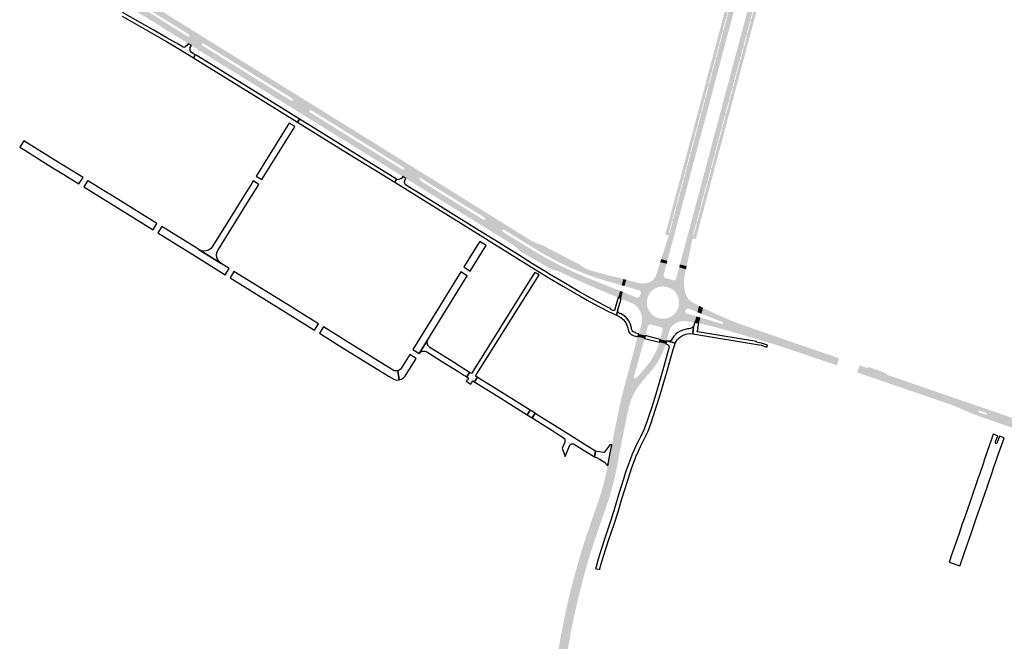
# Model space of a CAD drawing. Header units: metres. Extents: x 124582 to 143330, y 393481 to 406815.
# Tile 35 of 134: x 130730 to 131551, y 397938 to 398456. Entities that reach past the tile are written whole.
import ezdxf

# ---------------------------------------------------------------- set-up
doc = ezdxf.new("R2010")
doc.units = ezdxf.units.M
doc.header["$MEASUREMENT"] = 0
for name, color, linetype, lineweight in [('ir-ARC-asfalt-bestaande fietspaden-niet te inspecteren', 21, 'Continuous', 0), ('ir-ARC-asfalt-bestaande wegen-niet te inspecteren', 151, 'Continuous', 0), ('ir-ARC-asfalt-hoofdwegen-te inspecteren', 5, 'Continuous', 0), ('ir-ARC-fietspaden naastliggend- te inspecteren', 1, 'Continuous', 0)]:
    doc.layers.add(name, color=color, linetype=linetype, lineweight=lineweight)

msp = doc.modelspace()

# ---------------------------------------------------------------- hatches: boundary and pattern name
at = {"layer": 'ir-ARC-asfalt-hoofdwegen-te inspecteren', "linetype": 'Continuous', "lineweight": 13}
for points in [[(131270.35, 398255.126), (131265.224, 398256.687), (131266, 398259.123), (131266.772, 398261.529), (131271.401, 398275.915), (131271.361, 398276.299), (131271.061, 398276.541), (131271.772, 398278.218), (131272.076, 398278.136), (131274.831, 398288.441), (131274.526, 398288.523), (131274.771, 398289.502), (131275.077, 398289.42), (131277.824, 398299.699), (131277.517, 398299.781), (131277.791, 398300.746), (131278.093, 398300.666), (131281.078, 398311.923), (131280.777, 398312.004), (131281.052, 398312.99), (131281.361, 398312.908), (131284.101, 398323.189), (131283.793, 398323.272), (131284.045, 398324.244), (131284.35, 398324.163), (131286.836, 398333.48), (131286.531, 398333.562), (131286.783, 398334.515), (131287.095, 398334.431), (131289.85, 398344.735), (131289.538, 398344.818), (131289.774, 398345.779), (131290.088, 398345.695), (131292.844, 398356.001), (131292.53, 398356.085), (131292.782, 398357.062), (131293.095, 398356.978), (131295.836, 398367.257), (131295.524, 398367.341), (131295.794, 398368.315), (131296.102, 398368.233), (131298.838, 398378.531), (131298.53, 398378.613), (131298.797, 398379.582), (131299.093, 398379.504), (131301.813, 398389.793), (131301.517, 398389.872), (131301.781, 398390.826), (131302.093, 398390.743), (131304.838, 398401.06), (131304.525, 398401.143), (131304.773, 398402.128), (131305.085, 398402.045), (131307.826, 398412.31), (131307.514, 398412.394), (131307.773, 398413.38), (131308.079, 398413.299), (131310.811, 398423.582), (131310.505, 398423.664), (131310.764, 398424.655), (131311.081, 398424.57), (131313.844, 398434.847), (131313.527, 398434.933), (131313.771, 398435.922), (131314.083, 398435.839), (131316.832, 398446.137), (131316.52, 398446.221), (131316.767, 398447.181), (131317.078, 398447.098), (131319.826, 398457.385), (131319.515, 398457.468), (131319.763, 398458.451), (131320.072, 398458.369), (131322.821, 398468.65), (131322.513, 398468.733), (131322.772, 398469.709), (131323.087, 398469.624), (131325.839, 398479.918), (131325.525, 398480.002), (131325.762, 398480.975), (131326.079, 398480.889), (131328.852, 398491.183), (131328.535, 398491.269), (131328.772, 398492.226), (131329.076, 398492.145), (131331.177, 398500), (131331.829, 398502.438), (131331.525, 398502.52), (131331.775, 398503.493), (131332.074, 398503.412), (131334.831, 398513.691), (131334.532, 398513.771), (131334.783, 398514.774), (131335.095, 398514.692), (131337.809, 398524.982), (131337.497, 398525.065), (131337.782, 398526.024), (131338.096, 398525.94), (131340.837, 398536.234), (131340.522, 398536.318), (131341.575, 398541.63), (131342.032, 398542.012), (131342.577, 398543.92), (131343.217, 398546.282), (131347.615, 398545.107), (131347.003, 398542.686), (131345.922, 398538.618), (131345.63, 398537.461), (131343.798, 398530.948), (131335.602, 398500), (131280.41, 398292.791), (131271.677, 398260.201), (131271.035, 398257.753)], [(131286.466, 398250.762), (131280.832, 398252.184), (131281.656, 398255.239), (131282.193, 398257.274), (131306.97, 398350.263), (131317.74, 398390.874), (131332.445, 398445.888), (131346.816, 398500), (131355.587, 398532.658), (131357.524, 398539.91), (131358.169, 398542.284), (131362.587, 398541.099), (131361.874, 398538.555), (131359.983, 398531.555), (131359.729, 398531.623), (131357.745, 398524.229), (131358.051, 398524.148), (131357.808, 398523.161), (131357.51, 398523.241), (131354.762, 398512.964), (131355.06, 398512.885), (131354.799, 398511.919), (131354.491, 398512), (131351.758, 398501.696), (131352.066, 398501.615), (131351.802, 398500.651), (131351.492, 398500.733), (131351.298, 398500), (131348.76, 398490.431), (131349.071, 398490.349), (131345.794, 398478.119), (131345.479, 398478.202), (131342.742, 398467.895), (131343.057, 398467.812), (131342.795, 398466.836), (131342.485, 398466.918), (131339.745, 398456.632), (131340.055, 398456.549), (131339.811, 398455.561), (131339.505, 398455.643), (131336.745, 398445.359), (131337.051, 398445.277), (131336.793, 398444.31), (131336.481, 398444.393), (131333.747, 398434.093), (131334.059, 398434.011), (131333.788, 398433.03), (131333.48, 398433.112), (131330.744, 398422.82), (131331.052, 398422.738), (131330.786, 398421.751), (131330.481, 398421.832), (131327.738, 398411.539), (131328.043, 398411.458), (131327.778, 398410.486), (131327.461, 398410.57), (131324.719, 398400.261), (131325.036, 398400.177), (131324.761, 398399.215), (131324.448, 398399.297), (131321.725, 398388.99), (131322.038, 398388.907), (131321.734, 398387.963), (131321.402, 398388.049), (131318.714, 398377.752), (131319.045, 398377.665), (131318.753, 398376.668), (131318.439, 398376.75), (131315.721, 398366.447), (131316.034, 398366.364), (131315.783, 398365.416), (131315.471, 398365.499), (131312.735, 398355.199), (131313.048, 398355.116), (131312.759, 398354.138), (131312.44, 398354.222), (131309.74, 398343.937), (131310.06, 398343.853), (131309.786, 398342.881), (131309.478, 398342.963), (131306.734, 398332.661), (131307.043, 398332.579), (131306.777, 398331.599), (131306.467, 398331.681), (131303.738, 398321.413), (131304.047, 398321.331), (131303.718, 398320.389), (131303.417, 398320.469), (131300.66, 398310.186), (131300.962, 398310.105), (131300.692, 398309.149), (131300.381, 398309.231), (131297.66, 398298.922), (131297.971, 398298.84), (131297.71, 398297.874), (131297.399, 398297.957), (131294.665, 398287.667), (131294.977, 398287.585), (131294.725, 398286.627), (131294.41, 398286.71), (131291.67, 398276.399), (131291.985, 398276.316), (131291.901, 398274.05), (131292.099, 398273.125), (131291.819, 398273.438), (131291.399, 398273.423), (131291.143, 398273.09), (131287.514, 398255.789)], [(130975.049, 398371.748), (130956.187, 398383.443), (130901.012, 398417.569), (130882.641, 398428.991), (130885.189, 398433.112), (130956.752, 398388.739), (130957.481, 398388.66), (130958.064, 398389.104), (130958.182, 398389.828), (130957.77, 398390.434), (130886.232, 398434.774), (130888.669, 398438.553), (130968.895, 398388.866), (130971.659, 398387.173), (130978.772, 398382.765), (130981.544, 398381.042), (130978.817, 398377.397), (130976.667, 398378.735), (130973.146, 398380.926), (130972.435, 398380.949), (130971.884, 398380.498), (130971.765, 398379.797), (130972.137, 398379.19), (130975.627, 398377.033), (130977.773, 398375.725)], [(131064.399, 398316.378), (131061.727, 398318.019), (131052.169, 398323.971), (131049.573, 398325.577), (131046.949, 398327.201), (131000, 398356.267), (130975.049, 398371.748), (130977.773, 398375.725), (131000, 398361.955), (131049.527, 398331.271), (131050.232, 398331.207), (131050.798, 398331.634), (131050.931, 398332.329), (131050.562, 398332.934), (131000, 398364.269), (130978.817, 398377.397), (130981.544, 398381.042), (131000, 398369.579), (131025.793, 398353.575), (131050.952, 398337.878), (131052.875, 398336.69), (131065.738, 398328.745), (131070.381, 398325.809), (131067.778, 398322.251), (131065.283, 398323.818), (131064.254, 398324.469), (131063.934, 398324.498), (131063.642, 398324.362), (131063.514, 398324.112), (131063.553, 398323.834), (131064.43, 398322.464), (131065.103, 398321.643), (131066.768, 398320.593)], [(131229.379, 398224.628), (131226.981, 398225.616), (131218.95, 398228.969), (131211.684, 398232.064), (131201.105, 398236.687), (131191.142, 398241.19), (131185.068, 398244.022), (131180.064, 398246.301), (131178.656, 398246.77), (131179.283, 398248.037), (131160.694, 398258.259), (131142.494, 398269.157), (131141.989, 398268.282), (131141.254, 398268.726), (131141.082, 398268.877), (131134.191, 398273.119), (131116.193, 398284.302), (131101.155, 398293.584), (131064.399, 398316.378), (131066.768, 398320.593), (131117.041, 398289.469), (131117.754, 398289.385), (131118.338, 398289.804), (131118.487, 398290.506), (131118.124, 398291.126), (131067.778, 398322.251), (131070.381, 398325.809), (131127.317, 398290.398), (131130.057, 398288.694), (131133.667, 398286.485), (131137.126, 398284.303), (131139.962, 398282.549), (131154.687, 398273.406), (131156.402, 398272.37), (131158.337, 398271.265), (131157.898, 398270.392), (131168.649, 398263.969), (131179.669, 398258.019), (131190.938, 398252.553), (131202.433, 398247.583), (131203.007, 398248.412), (131203.478, 398248.221), (131203.959, 398248.048), (131207.638, 398246.848), (131210.754, 398245.914), (131219.965, 398243.449), (131231.113, 398240.615), (131233.623, 398239.989), (131232.244, 398234.834), (131229.817, 398235.54), (131212.411, 398240.58), (131202.935, 398243.953), (131190.644, 398248.989), (131178.639, 398254.675), (131166.955, 398260.994), (131155.626, 398267.929), (131137.661, 398278.994), (131134.928, 398280.697), (131134.108, 398281.23), (131133.358, 398281.351), (131132.744, 398280.904), (131132.629, 398280.153), (131133.081, 398279.542), (131133.92, 398279.026), (131136.655, 398277.278), (131157.651, 398264.34), (131169.05, 398257.628), (131180.732, 398251.421), (131192.673, 398245.73), (131204.852, 398240.565), (131228.554, 398231.115), (131230.932, 398230.149)], [(131178.656, 398246.77), (131178.363, 398246.867), (131174.976, 398247.749), (131171.785, 398249.188), (131169.624, 398250.48), (131167.736, 398251.55), (131149.245, 398262.276), (131147.878, 398263.142), (131145.582, 398265.081), (131144.245, 398266.402), (131141.989, 398268.282), (131142.494, 398269.157), (131160.694, 398258.259), (131179.283, 398248.037)], [(131202.433, 398247.583), (131190.938, 398252.553), (131179.669, 398258.019), (131168.649, 398263.969), (131157.898, 398270.392), (131158.337, 398271.265), (131159.945, 398270.516), (131161.578, 398269.825), (131163.797, 398269.052), (131164.437, 398268.868), (131165.111, 398268.633), (131166.032, 398268.255), (131166.944, 398267.842), (131170.837, 398265.781), (131191.513, 398255.034), (131192.985, 398254.311), (131196.936, 398252.274), (131198.778, 398251.09), (131200.949, 398249.533), (131201.661, 398249.088), (131202.404, 398248.69), (131203.007, 398248.412)], [(131411.611, 398168.025), (131403.574, 398170.792), (131392.574, 398174.552), (131382.457, 398177.998), (131365.715, 398183.582), (131361.589, 398184.942), (131345.215, 398189.835), (131322.754, 398196.452), (131314.303, 398198.839), (131309.345, 398200.127), (131304.373, 398201.363), (131299.092, 398202.565), (131296.643, 398203.061), (131297.897, 398207.897), (131300.343, 398207.212), (131316.005, 398202.601), (131316.682, 398202.863), (131316.892, 398203.557), (131316.473, 398204.15), (131301.104, 398210.134), (131298.779, 398211.092), (131300.102, 398216.07), (131302.468, 398214.902), (131311.329, 398210.675), (131316.314, 398208.461), (131321.034, 398206.459), (131325.778, 398204.516), (131329.709, 398203.004), (131333.668, 398201.565), (131353.844, 398194.532), (131364.614, 398190.804), (131381.3, 398185.029), (131387.934, 398182.733), (131413.606, 398173.912)], [(131238.366, 398133.908), (131230.853, 398135.469), (131232.543, 398142.93), (131234.495, 398150.327), (131245.05, 398189.688), (131245.763, 398191.883), (131251.302, 398190.532), (131250.698, 398188.375), (131245.987, 398171.231), (131242.458, 398158.425), (131242.545, 398157.667), (131243.15, 398157.203), (131243.904, 398157.316), (131245.354, 398158.401), (131246.554, 398159.756), (131248.457, 398161.964), (131251.51, 398165.527), (131253.57, 398168.029), (131254.794, 398169.645), (131255.966, 398171.3), (131257.739, 398173.924), (131259.374, 398176.635), (131261.143, 398180.176), (131262.66, 398183.832), (131263.117, 398185.237), (131263.738, 398187.403), (131269.067, 398185.997), (131268.443, 398183.884), (131266.301, 398178.228), (131263.586, 398172.823), (131260.327, 398167.728), (131256.558, 398162.997), (131248.66, 398153.746), (131245.374, 398149.365), (131242.565, 398144.664), (131240.263, 398139.695), (131238.494, 398134.513)], [(131533.998, 398124.301), (131531.688, 398125.099), (131523.265, 398128.349), (131514.96, 398131.89), (131510.284, 398133.888), (131505.532, 398135.697), (131500.927, 398137.286), (131482.741, 398143.559), (131428.631, 398162.17), (131430.661, 398168.048), (131437.519, 398165.697), (131437.877, 398166.751), (131448.769, 398163.002), (131453.613, 398161.059), (131453.356, 398160.269), (131461.147, 398157.598), (131493.236, 398146.536), (131496.688, 398145.346), (131502.77, 398143.249), (131536.539, 398131.621), (131535.836, 398129.55), (131535.53, 398128.65), (131531.81, 398129.95), (131530.65, 398130.36), (131530.074, 398130.325), (131529.69, 398129.894), (131529.721, 398129.317), (131530.149, 398128.93), (131531.3, 398128.54), (131535, 398127.25)]]:
    msp.add_hatch(color=5, dxfattribs=at).paths.add_polyline_path(points)
h = msp.add_hatch(color=5, dxfattribs=at)
h.paths.add_polyline_path([(130882.641, 398428.991), (130879.689, 398430.805), (130879.052, 398431.202), (130873.266, 398434.808), (130870.681, 398436.395), (130860.707, 398442.577), (130840.671, 398455.194), (130834.472, 398459.019), (130826.6, 398463.668), (130818.561, 398468.022), (130811.168, 398471.831), (130803.345, 398475.698), (130805.232, 398479.981), (130805.875, 398479.649), (130806.554, 398479.314), (130808.949, 398478.068), (130818.827, 398472.928), (130819.265, 398472.917), (130819.548, 398473.25), (130819.467, 398473.68), (130816.012, 398476.785), (130812.222, 398479.472), (130810.279, 398480.538), (130806.414, 398482.564), (130808.279, 398486.769), (130808.696, 398486.539), (130809.87, 398485.892), (130812.567, 398484.48), (130821.545, 398479.51), (130824.331, 398477.914), (130834.317, 398472.103), (130847.772, 398463.972), (130871.689, 398449.097), (130885.079, 398440.818), (130888.669, 398438.553), (130886.232, 398434.774), (130883.608, 398436.374), (130882.818, 398436.638), (130882.102, 398436.212), (130882.069, 398436.16), (130881.986, 398435.304), (130882.597, 398434.699), (130885.189, 398433.112)])
h.paths.add_polyline_path([(130871.036, 398442.232), (130870.348, 398442.293), (130838.846, 398462.016), (130831.589, 398466.398), (130832.536, 398467.834), (130840.717, 398462.96), (130871.396, 398443.92), (130871.736, 398443.319), (130871.592, 398442.643)], flags=16)
h = msp.add_hatch(color=5, dxfattribs=at)
h.paths.add_polyline_path([(131269.768, 398188.515), (131264.345, 398189.74), (131266.373, 398197.517), (131266.372, 398198.549), (131265.847, 398199.439), (131264.945, 398199.94), (131256.449, 398202.087), (131255.346, 398202.034), (131254.442, 398201.4), (131254.017, 398200.381), (131251.952, 398192.853), (131246.489, 398194.197), (131248.871, 398202.53), (131249.307, 398205.207), (131249.229, 398207.919), (131248.64, 398210.567), (131247.614, 398213.49), (131245.938, 398216.096), (131243.704, 398218.243), (131241.033, 398219.813), (131231.745, 398223.643), (131233.158, 398229.291), (131244.774, 398224.605), (131245.748, 398224.468), (131246.662, 398224.833), (131247.273, 398225.604), (131248.266, 398228.11), (131248.327, 398229.076), (131247.909, 398229.948), (131247.119, 398230.506), (131234.523, 398234.165), (131236.104, 398239.384), (131245.95, 398236.896), (131249.006, 398236.314), (131252.115, 398236.442), (131255.113, 398237.272), (131257.844, 398238.762), (131259.328, 398240.262), (131260.467, 398242.038), (131261.21, 398244.013), (131261.884, 398246.317), (131264.401, 398254.145), (131269.733, 398252.789), (131267.172, 398243.212), (131267.22, 398242.233), (131267.735, 398241.399), (131268.589, 398240.917), (131275.335, 398239.084), (131276.323, 398239.096), (131277.183, 398239.582), (131277.703, 398240.422), (131280.218, 398249.882), (131285.924, 398248.161), (131284.479, 398241.263), (131284.278, 398239.475), (131284.192, 398237.677), (131284.235, 398235.357), (131284.414, 398233.043), (131284.685, 398231.186), (131285.112, 398229.359), (131285.71, 398227.572), (131286.479, 398225.851), (131287.416, 398224.191), (131288.558, 398222.665), (131289.775, 398221.551), (131291.16, 398220.656), (131296.827, 398217.734), (131295.488, 398212.399), (131288.2, 398215.265), (131287.201, 398215.403), (131286.273, 398215.006), (131285.685, 398214.186), (131285.46, 398213.426), (131285.494, 398212.499), (131285.949, 398211.691), (131286.723, 398211.18), (131294.539, 398208.908), (131293.074, 398203.762), (131286.585, 398204.843), (131283.954, 398205.009), (131281.338, 398204.689), (131278.825, 398203.894), (131276.5, 398202.652), (131274.465, 398201.055), (131272.915, 398198.985), (131271.957, 398196.582)])
h.paths.add_polyline_path([(131267.794, 398206.984), (131265.325, 398207.013), (131262.901, 398207.483), (131260.968, 398208.203), (131259.164, 398209.203), (131256.931, 398211.083), (131255.155, 398213.399), (131253.918, 398216.042), (131253.278, 398218.89), (131253.3, 398221.832), (131253.94, 398224.703), (131255.169, 398227.376), (131256.932, 398229.731), (131259.051, 398231.536), (131261.497, 398232.866), (131264.165, 398233.662), (131266.939, 398233.891), (131269.876, 398233.51), (131272.757, 398232.448), (131275.323, 398230.762), (131277.442, 398228.54), (131279.003, 398225.896), (131279.927, 398222.968), (131280.164, 398219.906), (131279.703, 398216.871), (131278.567, 398214.018), (131277.051, 398211.741), (131275.097, 398209.826), (131272.789, 398208.357), (131270.228, 398207.396)], flags=16)
h = msp.add_hatch(color=5, dxfattribs=at)
h.paths.add_polyline_path([(131153.572, 397730.153), (131150.142, 397733.007), (131143.739, 397738.334), (131143.601, 397739.298), (131143.326, 397740.233), (131142.76, 397741.763), (131142.387, 397743.11), (131142.001, 397745.138), (131141.913, 397745.755), (131141.862, 397746.372), (131141.973, 397748.591), (131142.541, 397750.738), (131143.601, 397753.849), (131146.782, 397761.987), (131147.527, 397764.395), (131149.203, 397771.684), (131153.993, 397795.258), (131160.3, 397827.001), (131166.027, 397857.97), (131172.032, 397890.442), (131177.187, 397918.72), (131183.024, 397949.997), (131184.755, 397958.611), (131184.92, 397959.389), (131186.619, 397967.294), (131188.576, 397975.75), (131190.817, 397984.7), (131193.19, 397993.616), (131194.963, 398000), (131196.606, 398005.702), (131198.301, 398011.388), (131201.041, 398020.148), (131203.895, 398028.872), (131206.805, 398037.464), (131211.663, 398051.333), (131213.316, 398056.18), (131214.855, 398061.065), (131216.723, 398067.479), (131218.416, 398073.941), (131220.009, 398081.211), (131220.581, 398084.086), (131222.743, 398095.084), (131223.966, 398101.668), (131227.173, 398117.94), (131230.853, 398135.469), (131238.366, 398133.908), (131234.215, 398114.222), (131229.865, 398091.899), (131228.609, 398085.21), (131227.256, 398078.539), (131226.236, 398073.747), (131225.099, 398068.982), (131223.411, 398062.776), (131221.565, 398056.616), (131219.303, 398049.705), (131213.967, 398034.65), (131211.153, 398026.418), (131208.298, 398017.833), (131205.567, 398009.207), (131202.864, 398000), (131200.24, 397990.539), (131198.48, 397983.775), (131196.814, 397976.987), (131194.884, 397968.889), (131193.031, 397960.774), (131191.636, 397954.279), (131190.318, 397947.768), (131174.065, 397858.869), (131168.638, 397830.042), (131163.872, 397805.695), (131158.124, 397777.047), (131156.804, 397770.469), (131155.725, 397764.753), (131154.29, 397756.277), (131154.177, 397755.028), (131154.163, 397754.322), (131154.148, 397753.615), (131154.204, 397752.202), (131154.328, 397751.08), (131154.763, 397748.728), (131155.059, 397747.499), (131155.812, 397745.384), (131157.069, 397743.524), (131158.751, 397742.036), (131159.335, 397741.743), (131161.286, 397741.207), (131160.806, 397737.156), (131158.977, 397737.206), (131158.336, 397736.793), (131158.273, 397736.032), (131158.837, 397735.519), (131160.558, 397735.207), (131160.078, 397730.626), (131157.694, 397730.647), (131155.618, 397730.524)])
h.paths.add_polyline_path([(131148.034, 397744.597), (131147.645, 397744.891), (131146.902, 397747.316), (131146.732, 397749.847), (131147.002, 397750.252), (131147.488, 397750.239), (131147.738, 397749.822), (131147.899, 397747.486), (131148.586, 397745.248), (131148.49, 397744.77)], flags=16)
h = msp.add_hatch(color=5, dxfattribs=at)
h.paths.add_polyline_path([(131653.965, 398083.884), (131642.334, 398087.957), (131640.461, 398088.603), (131629.003, 398092.592), (131627.107, 398093.255), (131621.021, 398095.36), (131618.015, 398096.356), (131615.539, 398097.125), (131614.2, 398097.543), (131610.833, 398098.593), (131599.316, 398102.565), (131586.453, 398107.062), (131580.201, 398109.232), (131577.302, 398110.112), (131574.355, 398110.815), (131571.936, 398111.316), (131569.568, 398112.022), (131554.398, 398117.259), (131542.868, 398121.239), (131533.998, 398124.301), (131535, 398127.25), (131536.15, 398126.85), (131536.727, 398126.892), (131537.108, 398127.327), (131537.072, 398127.905), (131536.64, 398128.29), (131535.53, 398128.65), (131535.836, 398129.55), (131536.539, 398131.621), (131545.182, 398128.645), (131572.363, 398119.285), (131573.771, 398118.756), (131575.16, 398118.178), (131578.731, 398116.467), (131581.037, 398115.512), (131611.254, 398104.969), (131615.034, 398103.721), (131622.184, 398101.493), (131627.871, 398099.563), (131644.604, 398093.676), (131655.981, 398089.755)])
h.paths.add_polyline_path([(131569.94, 398115.151), (131568.82, 398115.55), (131565.18, 398116.84), (131564.07, 398117.21), (131563.645, 398117.608), (131563.619, 398118.189), (131564.008, 398118.623), (131564.589, 398118.66), (131565.63, 398118.27), (131569.35, 398116.95), (131570.44, 398116.58), (131570.922, 398116.006), (131570.675, 398115.299)], flags=16)
at = {"layer": 'ir-ARC-fietspaden naastliggend- te inspecteren', "linetype": 'Continuous', "lineweight": 30}
for points in [[(131271.061, 398276.541), (131268.052, 398277.479), (131269.036, 398278.774), (131301.918, 398401.82), (131314.692, 398449.944), (131328.049, 398500), (131337.865, 398536.601), (131340.208, 398536.401), (131337.468, 398526.108), (131337.782, 398526.024), (131337.497, 398525.065), (131337.184, 398525.147), (131334.471, 398514.856), (131334.783, 398514.774), (131334.532, 398513.771), (131334.233, 398513.851), (131331.477, 398503.573), (131331.775, 398503.493), (131331.525, 398502.52), (131331.22, 398502.601), (131330.524, 398500), (131328.467, 398492.307), (131328.772, 398492.226), (131328.535, 398491.269), (131328.218, 398491.354), (131325.445, 398481.06), (131325.762, 398480.975), (131325.525, 398480.002), (131325.21, 398480.086), (131322.458, 398469.793), (131322.772, 398469.709), (131322.513, 398468.733), (131322.205, 398468.815), (131319.455, 398458.533), (131319.763, 398458.451), (131319.515, 398457.468), (131319.205, 398457.551), (131316.456, 398447.264), (131316.767, 398447.181), (131316.52, 398446.221), (131316.208, 398446.304), (131313.459, 398436.005), (131313.771, 398435.922), (131313.527, 398434.933), (131313.21, 398435.018), (131310.446, 398424.74), (131310.764, 398424.655), (131310.505, 398423.664), (131310.199, 398423.745), (131307.467, 398413.461), (131307.773, 398413.38), (131307.514, 398412.394), (131307.202, 398412.477), (131304.461, 398402.211), (131304.773, 398402.128), (131304.525, 398401.143), (131304.212, 398401.226), (131301.468, 398390.909), (131301.781, 398390.826), (131301.517, 398389.872), (131301.222, 398389.95), (131298.501, 398379.66), (131298.797, 398379.582), (131298.53, 398378.613), (131298.221, 398378.695), (131295.485, 398368.397), (131295.794, 398368.315), (131295.524, 398367.341), (131295.211, 398367.424), (131292.469, 398357.145), (131292.782, 398357.062), (131292.53, 398356.085), (131292.216, 398356.169), (131289.459, 398345.863), (131289.774, 398345.779), (131289.538, 398344.818), (131289.226, 398344.901), (131286.471, 398334.598), (131286.783, 398334.515), (131286.531, 398333.562), (131286.226, 398333.643), (131283.74, 398324.325), (131284.045, 398324.244), (131283.793, 398323.272), (131283.484, 398323.354), (131280.743, 398313.072), (131281.052, 398312.99), (131280.777, 398312.004), (131280.475, 398312.084), (131277.489, 398300.826), (131277.791, 398300.746), (131277.517, 398299.781), (131277.21, 398299.863), (131274.464, 398289.584), (131274.771, 398289.502), (131274.526, 398288.523), (131274.221, 398288.604), (131271.467, 398278.3), (131271.772, 398278.218)], [(131294.701, 398273.298), (131291.901, 398274.05), (131291.985, 398276.316), (131292.3, 398276.232), (131295.039, 398286.543), (131294.725, 398286.627), (131294.977, 398287.585), (131295.289, 398287.502), (131298.022, 398297.791), (131297.71, 398297.874), (131297.971, 398298.84), (131298.281, 398298.758), (131301.003, 398309.067), (131300.692, 398309.149), (131300.962, 398310.105), (131301.263, 398310.024), (131304.019, 398320.308), (131303.718, 398320.389), (131304.047, 398321.331), (131304.357, 398321.248), (131307.086, 398331.517), (131306.777, 398331.599), (131307.043, 398332.579), (131307.351, 398332.496), (131310.095, 398342.799), (131309.786, 398342.881), (131310.06, 398343.853), (131310.38, 398343.769), (131313.079, 398354.054), (131312.759, 398354.138), (131313.048, 398355.116), (131313.361, 398355.033), (131316.096, 398365.333), (131315.783, 398365.416), (131316.034, 398366.364), (131316.347, 398366.281), (131319.066, 398376.585), (131318.753, 398376.668), (131319.045, 398377.665), (131319.376, 398377.578), (131322.065, 398387.876), (131321.734, 398387.963), (131322.038, 398388.907), (131322.351, 398388.824), (131325.073, 398399.132), (131324.761, 398399.215), (131325.036, 398400.177), (131325.354, 398400.092), (131328.096, 398410.401), (131327.778, 398410.486), (131328.043, 398411.458), (131328.348, 398411.376), (131331.091, 398421.67), (131330.786, 398421.751), (131331.052, 398422.738), (131331.361, 398422.656), (131334.096, 398432.948), (131333.788, 398433.03), (131334.059, 398434.011), (131334.37, 398433.928), (131337.105, 398444.227), (131336.793, 398444.31), (131337.051, 398445.277), (131337.356, 398445.194), (131340.116, 398455.479), (131339.811, 398455.561), (131340.055, 398456.549), (131340.366, 398456.466), (131343.105, 398466.753), (131342.795, 398466.836), (131343.057, 398467.812), (131343.372, 398467.728), (131346.109, 398478.035), (131345.794, 398478.119), (131349.071, 398490.349), (131349.381, 398490.267), (131351.962, 398500), (131352.113, 398500.568), (131351.802, 398500.651), (131352.066, 398501.615), (131352.374, 398501.533), (131355.106, 398511.837), (131354.799, 398511.919), (131355.06, 398512.885), (131355.359, 398512.805), (131358.106, 398523.081), (131357.808, 398523.161), (131358.051, 398524.148), (131358.356, 398524.066), (131360.339, 398531.459), (131362.859, 398530.375), (131362.285, 398529.182), (131362.063, 398528.437), (131362.009, 398528.256), (131354.414, 398500), (131342.112, 398453.615), (131294.417, 398274.661)]]:
    msp.add_hatch(color=1, dxfattribs=at).paths.add_polyline_path(points)

# ---------------------------------------------------------------- linework, layer by layer
at = {"layer": 'ir-ARC-asfalt-bestaande fietspaden-niet te inspecteren', "color": 11, "linetype": 'Continuous', "lineweight": 30, "flags": 128}
msp.add_lwpolyline([(130815.446, 398459.302), (130852.512, 398438.278), (130860.007, 398433.837), (130870.645, 398427.426), (130875.085, 398424.679), (130876.583, 398427.143), (130873.304, 398429.16), (130872.425, 398430.129), (130872.133, 398431.405), (130872.501, 398432.66), (130872.083, 398432.943), (130873.266, 398434.808), (130870.681, 398436.395), (130869.483, 398434.543), (130869.063, 398434.808), (130868.497, 398433.953), (130867.929, 398433.358), (130867.132, 398433.156), (130866.35, 398433.409), (130862.736, 398435.583), (130852.809, 398441.391), (130841.421, 398447.901), (130815.882, 398462.349)], dxfattribs=at)
for points in [[(130876.583, 398427.143), (130875.085, 398424.679), (130944.79, 398381.556), (130957.27, 398373.823), (130961.952, 398370.923), (130963.536, 398373.398), (130953.771, 398379.455), (130878.694, 398425.848), (130877.214, 398426.755), (130876.583, 398427.143)], [(131000, 398347.348), (131042.931, 398320.727), (131044.503, 398323.267), (131000, 398350.822), (130972.583, 398367.786), (130963.536, 398373.398), (130961.952, 398370.923), (131000, 398347.348)], [(131148.86, 398255.041), (131170.084, 398241.976), (131183.672, 398233.855), (131190.853, 398229.648), (131198.061, 398225.489), (131203.542, 398222.383), (131209.058, 398219.342), (131214.889, 398216.235), (131220.762, 398213.207), (131227.847, 398209.809), (131229.112, 398214.299), (131231.745, 398223.643), (131229.379, 398224.628), (131226.665, 398214.895), (131226.43, 398214.164), (131225.788, 398213.742), (131225.024, 398213.817), (131223.846, 398214.384), (131223.172, 398214.698), (131223.403, 398215.171), (131221.6, 398216.065), (131208.963, 398222.723), (131196.521, 398229.74), (131184.026, 398237.026), (131171.616, 398244.457), (131168.196, 398246.563), (131167.562, 398246.933), (131157.911, 398252.848), (131146.07, 398260.195), (131130.12, 398270.118), (131113.644, 398280.363), (131061.936, 398312.444), (131059.222, 398314.123), (131051.777, 398318.733), (131051.277, 398319.692), (131051.168, 398320.768), (131051.467, 398321.808), (131051.017, 398322.079), (131052.169, 398323.971), (131049.573, 398325.577), (131048.306, 398323.75), (131047.905, 398324.059), (131047.108, 398323.352), (131046.117, 398322.959), (131045.052, 398322.927), (131044.503, 398323.267), (131042.931, 398320.727), (131116.295, 398275.235), (131121.64, 398271.92), (131148.86, 398255.041)], [(131229.025, 398209.244), (131231.454, 398207.951), (131233.586, 398206.211), (131235.339, 398204.09), (131236.646, 398201.668), (131237.458, 398199.039), (131237.614, 398197.938), (131238.052, 398196.287), (131238.935, 398194.825), (131240.192, 398193.669), (131241.723, 398192.912), (131245.763, 398191.883), (131246.489, 398194.197), (131243.997, 398194.833), (131244.124, 398195.344), (131242.684, 398195.681), (131241.622, 398196.254), (131240.862, 398197.19), (131240.519, 398198.346), (131240.367, 398199.395), (131239.552, 398202.362), (131238.192, 398205.122), (131236.334, 398207.575), (131234.046, 398209.633), (131231.245, 398211.415), (131231.049, 398211.057), (131230.454, 398211.401), (131229.578, 398212.128), (131229.1, 398213.161), (131229.112, 398214.299), (131227.847, 398209.809), (131229.025, 398209.244)], [(131296.643, 398203.061), (131293.074, 398203.762), (131292.146, 398200.052), (131291.532, 398194.33), (131348.611, 398184.78), (131353.361, 398183.207), (131353.914, 398184.936), (131350.611, 398186.042), (131348.951, 398186.556), (131347.253, 398186.928), (131344.767, 398187.357), (131344.842, 398187.881), (131297.293, 398195.73), (131295.313, 398196.122), (131296.033, 398199.085), (131295.669, 398199.207), (131296.643, 398203.061)], [(131291.622, 398200.223), (131290.803, 398199.265), (131289.698, 398198.658), (131288.451, 398198.479), (131287.186, 398198.373), (131285.142, 398198.064), (131283.153, 398197.5), (131281.002, 398196.585), (131278.985, 398195.403), (131277.346, 398194.043), (131275.891, 398192.487), (131274.828, 398191.081), (131273.928, 398189.565), (131274.253, 398189.332), (131273.33, 398188.52), (131272.168, 398188.115), (131270.94, 398188.177), (131276.954, 398186.615), (131278.422, 398189.192), (131280.431, 398191.374), (131282.879, 398193.049), (131285.641, 398194.131), (131288.575, 398194.566), (131291.532, 398194.33), (131292.146, 398200.052), (131291.622, 398200.223)], [(131270.94, 398188.177), (131269.768, 398188.515), (131269.067, 398185.997), (131270.461, 398185.527), (131271.451, 398184.44), (131271.79, 398183.009), (131271.695, 398182.257), (131266.409, 398163.16), (131263.907, 398154.541), (131260.708, 398144.06), (131257.297, 398133.178), (131255.178, 398126.678), (131253.01, 398120.194), (131250.685, 398114.156), (131247.916, 398108.308), (131245.99, 398104.635), (131244.165, 398100.91), (131242.594, 398097.482), (131241.128, 398094.008), (131239.261, 398089.185), (131237.491, 398084.326), (131235.558, 398078.792), (131233.71, 398073.229), (131229.581, 398059.988), (131225.701, 398046.672), (131222.461, 398036.507), (131218.203, 398023.984), (131215.348, 398015.169), (131212.658, 398006.303), (131210.857, 398000), (131210.478, 397998.613), (131213.897, 397997.675), (131214.435, 397999.635), (131216.012, 398005.151), (131218.712, 398014.022), (131221.583, 398022.839), (131225.868, 398035.435), (131229.263, 398045.965), (131232.43, 398056.565), (131237.269, 398072.192), (131240.822, 398082.754), (131244.717, 398093.194), (131244.742, 398093.257), (131244.755, 398093.291), (131247.991, 398100.454), (131251.585, 398107.445), (131254.34, 398113.223), (131256.58, 398119.219), (131260.874, 398132.316), (131264.374, 398143.461), (131267.536, 398153.919), (131270, 398162.317), (131272.997, 398173.394), (131274.141, 398177.366), (131275.51, 398182.118), (131276.272, 398184.574), (131276.954, 398186.615), (131270.94, 398188.177)], [(131251.302, 398190.532), (131263.738, 398187.403), (131264.345, 398189.74), (131251.952, 398192.853), (131251.302, 398190.532)]]:
    msp.add_lwpolyline(points, close=True, dxfattribs=at)
at = {"layer": 'ir-ARC-asfalt-bestaande wegen-niet te inspecteren', "color": 7, "linetype": 'Continuous', "lineweight": 30, "flags": 128}
for points in [[(130953.861, 398368.431), (130932.304, 398333.825), (130931.988, 398333.317), (130927.429, 398325.999), (130932.127, 398323.088), (130950.08, 398351.942), (130958.101, 398364.866), (130959.618, 398367.277), (130959.193, 398367.54), (130954.934, 398370.174), (130953.861, 398368.431)], [(130782.896, 398324.672), (130760.217, 398338.762), (130733.39, 398355.428), (130730.067, 398350.054), (130734.273, 398347.478), (130757.232, 398333.223), (130766.997, 398327.16), (130779.503, 398319.395), (130782.896, 398324.672)], [(130783.565, 398316.873), (130841.289, 398281.033), (130844.58, 398286.304), (130829.842, 398295.475), (130805.234, 398310.787), (130803.715, 398311.731), (130787.541, 398321.786), (130786.978, 398322.136), (130783.565, 398316.873)], [(130920.822, 398315.393), (130920.646, 398315.111), (130918.782, 398312.014), (130911.877, 398300.941), (130909.159, 398296.535), (130890.658, 398266.868), (130889.31, 398265.311), (130887.612, 398264.145), (130885.68, 398263.447), (130883.634, 398263.26), (130881.607, 398263.595), (130879.73, 398264.43), (130898.188, 398252.951), (130896.586, 398254.28), (130895.364, 398255.964), (130894.596, 398257.898), (130894.331, 398259.967), (130894.588, 398262.038), (130895.35, 398263.98), (130898.897, 398269.681), (130920.165, 398303.862), (130929.581, 398318.996), (130924.881, 398321.908), (130920.822, 398315.393)], [(130845.379, 398278.493), (130874.468, 398260.432), (130901.489, 398243.655), (130904.727, 398248.9), (130898.188, 398252.951), (130879.73, 398264.43), (130877.723, 398265.679), (130848.694, 398283.743), (130845.379, 398278.493)], [(131111.697, 398255.96), (131118.702, 398267.304), (131119.145, 398268.022), (131113.848, 398271.413), (131113.356, 398270.622), (131112.177, 398268.728), (131100.684, 398250.16), (131105.986, 398246.737), (131111.697, 398255.96)], [(130957.12, 398216.45), (130908.802, 398246.376), (130905.596, 398241.105), (130975.949, 398197.423), (130979.272, 398202.71), (130961.79, 398213.55), (130957.12, 398216.45)], [(131085.089, 398224.964), (131079.456, 398215.862), (131068.861, 398198.78), (131058.043, 398181.276), (131063.384, 398177.96), (131070.332, 398189.147), (131103.439, 398242.623), (131098.112, 398246.004), (131085.089, 398224.964)], [(131155.764, 398239.032), (131107.972, 398162.955), (131106.904, 398161.265), (131105.422, 398162.2), (131103.003, 398158.415), (131104.583, 398157.399), (131103.497, 398155.713), (131103.241, 398155.872), (131102.585, 398154.831), (131106.375, 398152.427), (131107.019, 398153.444), (131106.888, 398153.534), (131107.949, 398155.225), (131109.586, 398154.21), (131112.009, 398158.081), (131110.407, 398159.112), (131111.526, 398160.825), (131163.407, 398243.451), (131162.031, 398244.31), (131159.873, 398245.574), (131155.764, 398239.032)], [(131035.316, 398167.959), (131000, 398189.857), (130995.908, 398192.394), (130983.397, 398200.152), (130980.041, 398194.883), (131000, 398182.49), (131038.253, 398158.737), (131040.699, 398157.218), (131041.052, 398156.999), (131042.823, 398156.179), (131044.74, 398155.812), (131046.689, 398155.92), (131045.418, 398163.482), (131044.097, 398163.329), (131042.783, 398163.534), (131041.571, 398164.08), (131035.316, 398167.959)], [(131082.87, 398171.059), (131086.41, 398168.822), (131096.49, 398162.541), (131100.584, 398159.972), (131103.003, 398158.415), (131105.422, 398162.2), (131091.981, 398170.725), (131072.332, 398182.908), (131071.705, 398183.391), (131071.161, 398183.965), (131070.693, 398184.664), (131070.373, 398185.327), (131070.157, 398186.032), (131070.037, 398186.759), (131070.038, 398187.971), (131070.332, 398189.147), (131063.384, 398177.96), (131064.664, 398179.192), (131066.306, 398179.867), (131068.082, 398179.891), (131069.743, 398179.261), (131072.858, 398177.318), (131082.87, 398171.059)], [(131045.418, 398163.482), (131046.689, 398155.92), (131048.554, 398156.496), (131050.224, 398157.506), (131051.601, 398158.89), (131054.39, 398163.397), (131060.833, 398173.833), (131055.493, 398177.15), (131048.509, 398165.849), (131047.706, 398164.789), (131046.651, 398163.98), (131045.418, 398163.482)], [(131123.249, 398145.608), (131133.745, 398139.143), (131134.412, 398138.726), (131153.544, 398126.76), (131155.919, 398130.584), (131123.487, 398150.863), (131114.246, 398156.641), (131112.009, 398158.081), (131109.586, 398154.21), (131109.76, 398154.102), (131112.418, 398152.453), (131123.249, 398145.608)], [(131153.544, 398126.76), (131157.648, 398124.193), (131160.019, 398128.024), (131155.919, 398130.584), (131153.544, 398126.76)], [(131160.019, 398128.024), (131157.648, 398124.193), (131173.922, 398114.015), (131178.249, 398111.292), (131183.573, 398107.942), (131184.443, 398107.102), (131184.903, 398105.982), (131184.874, 398104.773), (131184.785, 398104.471), (131184.707, 398103.924), (131182.661, 398098.904), (131185.196, 398091.875), (131188.582, 398101.034), (131188.932, 398101.575), (131189.31, 398101.943), (131189.417, 398102.048), (131190.007, 398102.381), (131190.798, 398102.568), (131191.611, 398102.574), (131192.244, 398102.43), (131192.817, 398102.126), (131205.237, 398094.364), (131209.505, 398091.756), (131210.482, 398096.446), (131203.979, 398100.4), (131197.981, 398104.186), (131192.72, 398107.481), (131178.387, 398116.506), (131176.153, 398117.911), (131165.395, 398124.653), (131160.137, 398127.95), (131160.019, 398128.024)], [(131513.655, 398027.737), (131506.667, 398007.402), (131506.49, 398006.89), (131505.454, 398003.88), (131514.394, 398000.664), (131514.512, 398001.007), (131515.215, 398003.046), (131522.66, 398024.6), (131523.144, 398026.005), (131527.468, 398038.557), (131528.339, 398041.083), (131532.367, 398052.776), (131533.249, 398055.337), (131537.367, 398067.288), (131538.243, 398069.83), (131541.24, 398078.53), (131542.56, 398082.4), (131544.7, 398088.624), (131545.58, 398091.185), (131549.302, 398102.011), (131550.381, 398105.147), (131551.202, 398107.536), (131547.371, 398108.849), (131547.14, 398108.18), (131545.88, 398104.47), (131545.47, 398103.29), (131545.085, 398102.861), (131544.51, 398102.83), (131544.081, 398103.215), (131544.05, 398103.79), (131544.47, 398104.94), (131545.73, 398108.65), (131545.954, 398109.306), (131542.145, 398110.59), (131541.88, 398109.8), (131539.865, 398103.933), (131539.07, 398101.62), (131534.454, 398088.182), (131533.965, 398086.756), (131530.627, 398077.038), (131529.939, 398075.038), (131526.802, 398065.904), (131526.309, 398064.467), (131521.708, 398051.073), (131521.214, 398049.637), (131520.613, 398047.886), (131517.078, 398037.65), (131516.402, 398035.693), (131513.655, 398027.737)], [(131212.542, 398090.385), (131214.077, 398089.714), (131215.244, 398089.065), (131217.954, 398087.228), (131220.581, 398084.086), (131222.743, 398095.084), (131223.966, 398101.668), (131222.76, 398101.913), (131217.725, 398095.323), (131215.27, 398095.75), (131213.638, 398095.957), (131210.482, 398096.446), (131209.505, 398091.756), (131212.094, 398090.961), (131212.542, 398090.385)]]:
    msp.add_lwpolyline(points, close=True, dxfattribs=at)
at = {"layer": 'ir-ARC-asfalt-hoofdwegen-te inspecteren', "color": 5, "linetype": 'Continuous', "lineweight": 13}
for points in [[(131270.35, 398255.126), (131265.224, 398256.687), (131269.733, 398252.789), (131264.401, 398254.145)], [(131231.745, 398223.643), (131233.158, 398229.291), (131229.379, 398224.628), (131230.932, 398230.149)], [(131295.488, 398212.399), (131298.779, 398211.092), (131296.827, 398217.734), (131300.102, 398216.07)], [(131293.074, 398203.762), (131296.643, 398203.061), (131294.539, 398208.908), (131297.897, 398207.897)]]:
    msp.add_solid(points, dxfattribs=at)
at = {"layer": 'ir-ARC-asfalt-hoofdwegen-te inspecteren', "color": 5, "linetype": 'Continuous', "lineweight": 13, "extrusion": (0, 0, -1)}
for points in [[(-131280.832, 398252.184), (-131280.218, 398249.882), (-131286.466, 398250.762), (-131285.924, 398248.161)], [(-131232.244, 398234.834), (-131234.523, 398234.165), (-131233.623, 398239.989), (-131236.104, 398239.384)], [(-131251.952, 398192.853), (-131246.489, 398194.197), (-131251.302, 398190.532), (-131245.763, 398191.883)], [(-131269.768, 398188.515), (-131264.345, 398189.74), (-131269.067, 398185.997), (-131263.738, 398187.403)]]:
    msp.add_solid(points, dxfattribs=at)

doc.saveas('drawing.dxf')
